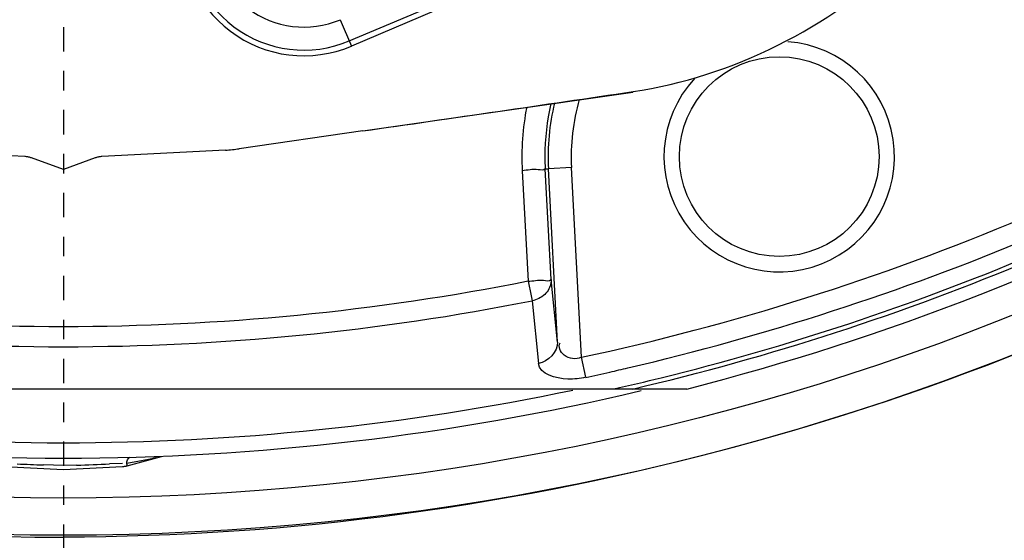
# Model space of a CAD drawing. Header units: inches. Extents: x 22575 to 24734, y 6028 to 6659.
# Tile 92 of 163: x 24488.26 to 24493.3, y 6490 to 6492.67. Entities that reach past the tile are written whole.
import ezdxf

# ---------------------------------------------------------------- set-up
doc = ezdxf.new("R2010")
doc.units = ezdxf.units.IN
doc.header["$LTSCALE"] = 0.5
doc.header["$MEASUREMENT"] = 0
doc.linetypes.add('CENTER', pattern=[2, 1.25, -0.25, 0.25, -0.25])
doc.layers.add('CL', color=1, linetype='Continuous')

# ---------------------------------------------------------------- blocks, each defined once
blk = doc.blocks.new('Flygt Large 14 MGD')
at = {"color": 6, "linetype": 'Continuous'}
for p, q in [((24501.947, 6486.9791), (24502.4551, 6487.1948)), ((24501.9009, 6487.0877), (24501.9584, 6486.9522)), ((24502.0158, 6486.5171), (24501.3832, 6486.426)), ((24500.2845, 6486.3859), (24499.6513, 6486.419)), ((24501.3122, 6486.419), (24500.679, 6486.3859)), ((24500.4817, 6486.3196), (24500.3187, 6486.3789)), ((24500.6448, 6486.3789), (24500.4817, 6486.3196)), ((24502.8328, 6486.3134), (24502.8628, 6485.7467)), ((24502.9507, 6486.3227), (24502.9673, 6486.3237)), ((24502.9808, 6485.7559), (24502.9507, 6486.3227)), ((24503.0852, 6486.3298), (24502.9673, 6486.3237)), ((24503.0139, 6485.4349), (24502.9673, 6486.3237)), ((24503.1362, 6485.3569), (24503.0852, 6486.3298)), ((24502.8628, 6485.7467), (24502.8779, 6485.6721)), ((24503.0139, 6485.4349), (24502.9808, 6485.7559)), ((24502.8779, 6485.6721), (24502.8831, 6485.6469)), ((24502.8831, 6485.6468), (24502.9162, 6485.3258)), ((24503.1582, 6485.2542), (24503.1362, 6485.3568)), ((24497.2877, 6485.1944), (24503.6758, 6485.1944)), ((24500.4817, 6484.8401), (24500.4817, 6484.8013)), ((24500.8087, 6484.8008), (24500.9847, 6484.8479)), ((24500.8912, 6484.8295), (24500.926, 6484.8359)), ((24500.8066, 6484.8149), (24500.8912, 6484.8295)), ((24500.4817, 6484.4464), (24500.4817, 6484.2511))]:
    blk.add_line(p, q, dxfattribs=at)
at = {"color": 7, "linetype": 'Continuous'}
for p, q in [((24502.4597, 6487.165), (24501.9584, 6486.9522)), ((24502.0158, 6486.5171), (24503.4, 6486.7164)), ((24500.1792, 6484.7969), (24500.4817, 6484.781)), ((24500.4817, 6484.8013), (24500.3803, 6484.8049)), ((24500.5494, 6484.8037), (24500.4817, 6484.8013)), ((24500.4817, 6484.781), (24500.7843, 6484.7969)), ((24500.7852, 6484.813), (24500.718, 6484.8102))]:
    blk.add_line(p, q, dxfattribs=at)
for points in [[(24503.4, 6486.7164), (24503.4001, 6486.7165), (24503.4002, 6486.7166), (24503.4003, 6486.7168), (24503.4003, 6486.717), (24503.4004, 6486.7174), (24503.4004, 6486.7178), (24503.4005, 6486.7182), (24503.4005, 6486.7187), (24503.4005, 6486.7193)], [(24500.3187, 6486.3789), (24500.315, 6486.3802), (24500.3113, 6486.3813), (24500.3076, 6486.3823), (24500.3038, 6486.3832), (24500.3, 6486.384), (24500.2961, 6486.3847), (24500.2923, 6486.3852), (24500.2884, 6486.3856), (24500.2845, 6486.3859)], [(24500.679, 6486.3859), (24500.6751, 6486.3856), (24500.6712, 6486.3852), (24500.6674, 6486.3847), (24500.6635, 6486.384), (24500.6597, 6486.3832), (24500.6559, 6486.3823), (24500.6522, 6486.3813), (24500.6485, 6486.3802), (24500.6448, 6486.3789)], [(24500.7843, 6484.7969), (24500.787, 6484.7971), (24500.7897, 6484.7973), (24500.7924, 6484.7976), (24500.7951, 6484.798), (24500.7979, 6484.7984), (24500.8006, 6484.7989), (24500.8033, 6484.7994), (24500.806, 6484.8001), (24500.8087, 6484.8008)], [(24500.8087, 6484.8008), (24500.8088, 6484.801), (24500.8089, 6484.8016), (24500.8088, 6484.8025), (24500.8087, 6484.8038), (24500.8085, 6484.8054), (24500.8081, 6484.8073), (24500.8077, 6484.8096), (24500.8072, 6484.8121), (24500.8066, 6484.8149)]]:
    blk.add_lwpolyline(points, dxfattribs=at)
at = {"color": 6, "linetype": 'Continuous'}
for points in [[(24502.9808, 6485.7559), (24502.9807, 6485.7476), (24502.9799, 6485.7392), (24502.9784, 6485.7309), (24502.9761, 6485.7228), (24502.9731, 6485.7148), (24502.9694, 6485.7071), (24502.9651, 6485.6996), (24502.9601, 6485.6924), (24502.9544, 6485.6856)], [(24502.9544, 6485.6856), (24502.9482, 6485.6792), (24502.9415, 6485.6732), (24502.9342, 6485.6677), (24502.9265, 6485.6628), (24502.9185, 6485.6584), (24502.91, 6485.6545), (24502.9013, 6485.6513), (24502.8923, 6485.6487), (24502.8831, 6485.6468)]]:
    blk.add_lwpolyline(points, dxfattribs=at)
for centre, radius in [((24500.4817, 6497.6747), 16.5354), ((24500.4817, 6497.6747), 13.0393), ((24504.1498, 6486.3856), 0.5118)]:
    blk.add_circle(centre, radius, dxfattribs=at)
for centre, radius, start, end in [((24500.4817, 6497.6747), 16.5917, 117.49465, 109.75854), ((24500.4817, 6497.6747), 13.2284, 91.5783, 88.4217), ((24500.4817, 6497.0055), 13.8976, 271.98593, 88.01409), ((24500.4827, 6497.6665), 13.2319, 193.62745, 269.36225), ((24500.4817, 6497.6747), 12.8826, 284.35534, 312.41871), ((24501.714, 6487.5281), 0.5964, 173, 293), ((24501.714, 6487.5281), 0.4785, 173, 293), ((24504.1498, 6486.3856), 0.5906, 137.3471, 85.6836), ((24504.1539, 6486.3862), 1.2049, 166.9784, 180.0264), ((24504.1498, 6486.3856), 1.1841, 166.5816, 183.0018), ((24504.1498, 6486.3856), 1.066, 164.0444, 183), ((24504.1594, 6486.3828), 1.3285, 168.86, 182.9946), ((24501.271, 6487.2054), 0.7874, 273, 278.1937), ((24504.1538, 6486.3864), 1.2048, 180.0376, 183.0293), ((24500.4871, 6497.6969), 12.6212, 282.11619, 292.91529), ((24500.407, 6497.9904), 13.0302, 283.16337, 292.73716), ((24500.4817, 6497.6747), 12.8167, 283.15511, 292.81068), ((24500.4742, 6497.7097), 12.8307, 283.84803, 292.78132), ((24500.4796, 6497.7414), 12.7713, 282.67601, 283.10082), ((24500.4708, 6497.7804), 12.8113, 282.109, 282.67593), ((24500.4874, 6497.6602), 12.7794, 282.72178, 283.84347), ((24500.4817, 6497.6747), 12.8347, 256.66667, 283.33333), ((24500.4817, 6497.6747), 12.7559, 258.18709, 281.81286), ((24500.482, 6497.6113), 13.1767, 269.36275, 269.99891)]:
    blk.add_arc(centre, radius, start, end, dxfattribs=at)
at = {"color": 7, "linetype": 'Continuous'}
for centre, radius, start, end in [((24501.714, 6487.5281), 0.6256, 173, 293), ((24452.313, 6831.7166), 348.7593, 278.193297, 278.423199), ((24501.7795, 6522.3728), 37.5939, 267.6613, 267.86691), ((24499.1841, 6522.3687), 37.5899, 272.08153, 272.33871)]:
    blk.add_arc(centre, radius, start, end, dxfattribs=at)
at = {"color": 6, "linetype": 'Continuous'}
for points, knots in [([(24500.5055, 6514.3477), (24502.372, 6514.3637), (24506.1468, 6513.7806), (24511.1715, 6511.0624), (24515.0285, 6506.838), (24517.276, 6501.575), (24517.6711, 6495.865), (24516.1747, 6490.3385), (24512.9598, 6485.6068), (24509.8918, 6483.3165), (24508.2266, 6482.4577)], [0, 0, 0, 0, 0.124657, 0.249555, 0.374519, 0.499562, 0.62464, 0.749748, 0.874871, 1, 1, 1, 1]), ([(24500.4817, 6514.3188), (24502.3217, 6514.3095), (24506.0312, 6513.6801), (24510.9609, 6510.971), (24514.7378, 6506.7941), (24516.9347, 6501.6132), (24517.3129, 6496.0024), (24515.8319, 6490.5808), (24512.6657, 6485.9487), (24509.6474, 6483.7162), (24508.011, 6482.8833)], [0, 0, 0, 0, 0.125006, 0.250216, 0.375389, 0.5005, 0.625513, 0.750428, 0.875253, 1, 1, 1, 1]), ([(24508.8642, 6513.5333), (24509.1819, 6513.3882), (24509.829, 6513.1232), (24511.0703, 6512.4795), (24513.1525, 6511.196), (24515.7909, 6508.8649), (24518.2589, 6505.445), (24520.5105, 6500.3153), (24521.1911, 6493.1796), (24518.5751, 6485.0427), (24513.0843, 6478.5027), (24505.5888, 6474.4271), (24497.1569, 6473.2714), (24491.5907, 6474.4564), (24489.0078, 6475.4889)], [0, 0, 0, 0, 0.015697, 0.031393, 0.062773, 0.125436, 0.188116, 0.250802, 0.375528, 0.500306, 0.625148, 0.750062, 0.875014, 1, 1, 1, 1]), ([(24508.7951, 6513.352), (24511.3569, 6512.3104), (24514.9057, 6509.8038), (24518.1433, 6505.2561), (24520.3638, 6500.1182), (24520.9786, 6492.981), (24518.2665, 6484.8785), (24512.6787, 6478.4215), (24505.1131, 6474.4751), (24496.6575, 6473.4854), (24491.1167, 6474.7937), (24488.5579, 6475.8854)], [0, 0, 0, 0, 0.124465, 0.187141, 0.249831, 0.374614, 0.499522, 0.624525, 0.749627, 0.874792, 1, 1, 1, 1]), ([(24475.7765, 6512.4814), (24474.3, 6509.4194), (24472.4498, 6502.792), (24473.3391, 6492.6096), (24477.8407, 6483.5456), (24485.348, 6476.8444), (24494.7881, 6473.5501), (24503.0999, 6474.1401), (24509.0913, 6476.6028), (24514.389, 6480.2085), (24517.3667, 6484.1864), (24518.6518, 6487.0753)], [0, 0, 0, 0, 0.130141, 0.256914, 0.383071, 0.508363, 0.632667, 0.756007, 0.817618, 0.878957, 1, 1, 1, 1]), ([(24475.6571, 6512.3413), (24474.2827, 6509.3972), (24472.4701, 6503.0097), (24473.1803, 6493.086), (24477.4101, 6484.0583), (24484.6571, 6477.1989), (24493.9745, 6473.5931), (24502.3466, 6473.9036), (24508.4861, 6476.1802), (24512.6439, 6478.8318), (24516.1199, 6482.3288), (24517.8546, 6485.1289), (24518.552, 6486.6026)], [0, 0, 0, 0, 0.12495, 0.249862, 0.37474, 0.499589, 0.624414, 0.749191, 0.811899, 0.874607, 0.937303, 1, 1, 1, 1]), ([(24508.2263, 6482.4576), (24506.4086, 6481.3874), (24502.3368, 6479.9069), (24495.8742, 6480.0247), (24489.8589, 6482.389), (24485.0136, 6486.661), (24481.9013, 6492.3176), (24480.8068, 6498.6736), (24481.8393, 6505.0473), (24483.916, 6508.8197), (24485.1813, 6510.5108)], [0, 0, 0, 0, 0.124914, 0.249885, 0.374837, 0.499806, 0.624822, 0.749912, 0.874925, 1, 1, 1, 1]), ([(24486.4825, 6507.4771), (24484.7228, 6504.9649), (24482.5589, 6498.8371), (24484.564, 6489.3934), (24491.1511, 6482.3318), (24497.4135, 6480.5986), (24500.4807, 6480.5982)], [0, 0, 0, 0, 0.249998, 0.500001, 0.750002, 1, 1, 1, 1]), ([(24500.4817, 6481.0778), (24497.5015, 6481.0781), (24491.417, 6482.7643), (24485.0197, 6489.6262), (24483.0706, 6498.8017), (24485.1783, 6504.7524), (24486.8875, 6507.1932)], [0, 0, 0, 0, 0.250025, 0.500032, 0.750017, 1, 1, 1, 1]), ([(24511.6713, 6504.7319), (24512.912, 6502.7654), (24514.3569, 6498.0685), (24512.6264, 6490.9723), (24507.5504, 6485.7197), (24502.8069, 6484.4351), (24500.4817, 6484.4349)], [0, 0, 0, 0, 0.250001, 0.500002, 0.750002, 1, 1, 1, 1]), ([(24500.9633, 6483.269), (24502.5967, 6483.3257), (24505.8722, 6484.0284), (24510.0905, 6486.7192), (24513.1126, 6490.7069), (24514.0708, 6493.9172), (24514.2537, 6495.5408)], [0, 0, 0, 0, 0.250045, 0.500065, 0.750048, 1, 1, 1, 1]), ([(24502.9507, 6486.3228), (24502.9426, 6486.314), (24502.8953, 6486.3251), (24502.8602, 6486.315), (24502.8328, 6486.3135)], [0, 0, 0, 0, 0.302443, 1, 1, 1, 1]), ([(24502.8628, 6485.7466), (24502.8892, 6485.748), (24502.9243, 6485.7584), (24502.972, 6485.7462), (24502.9808, 6485.7559)], [0, 0, 0, 0, 0.669537, 1, 1, 1, 1]), ([(24503.1362, 6485.3569), (24503.1085, 6485.3458), (24503.0476, 6485.3453), (24503.0145, 6485.4131), (24503.0278, 6485.4304)], [0, 0, 0, 0, 0.578293, 1, 1, 1, 1]), ([(24503.1582, 6485.2542), (24503.1281, 6485.2478), (24503.0482, 6485.2363), (24502.9229, 6485.2694), (24502.9162, 6485.3258)], [0, 0, 0, 0, 0.35146, 1, 1, 1, 1]), ([(24500.926, 6484.8359), (24500.9332, 6484.8374), (24500.9452, 6484.84), (24500.9572, 6484.843), (24500.9616, 6484.845)], [0, 0, 0, 0, 0.604963, 1, 1, 1, 1])]:
    blk.add_open_spline(points, degree=3, knots=knots, dxfattribs=at)
for points in [[(24503.4005, 6486.7193), (24503.908, 6486.795), (24504.4118, 6487.047), (24504.7776, 6487.4068)], [(24502.8628, 6485.7467), (24501.3062, 6485.4357), (24499.6573, 6485.4357), (24498.1007, 6485.7467)], [(24498.0804, 6485.6469), (24499.6501, 6485.3325), (24501.3134, 6485.3325), (24502.8831, 6485.6469)], [(24503.0139, 6485.4349), (24503.0158, 6485.3861), (24502.9643, 6485.3342), (24502.9162, 6485.3258)]]:
    blk.add_open_spline(points, degree=3, dxfattribs=at)
at = {"color": 7, "linetype": 'Continuous'}
blk.add_open_spline([(24500.8066, 6484.8149), (24500.808, 6484.8222), (24500.8103, 6484.8324), (24500.8178, 6484.8445), (24500.8218, 6484.8446)], degree=3, knots=[0, 0, 0, 0, 0.654446, 1, 1, 1, 1], dxfattribs=at)
at = {"layer": 'CL', "linetype": 'CENTER', "ltscale": 0.2}
blk.add_line((24500.4817, 6497.6747), (24500.4817, 6464.5341), dxfattribs=at)

msp = doc.modelspace()

# ---------------------------------------------------------------- block references
msp.add_blockref('Flygt Large 14 MGD', (-12, 5.5781))

doc.saveas('drawing.dxf')
